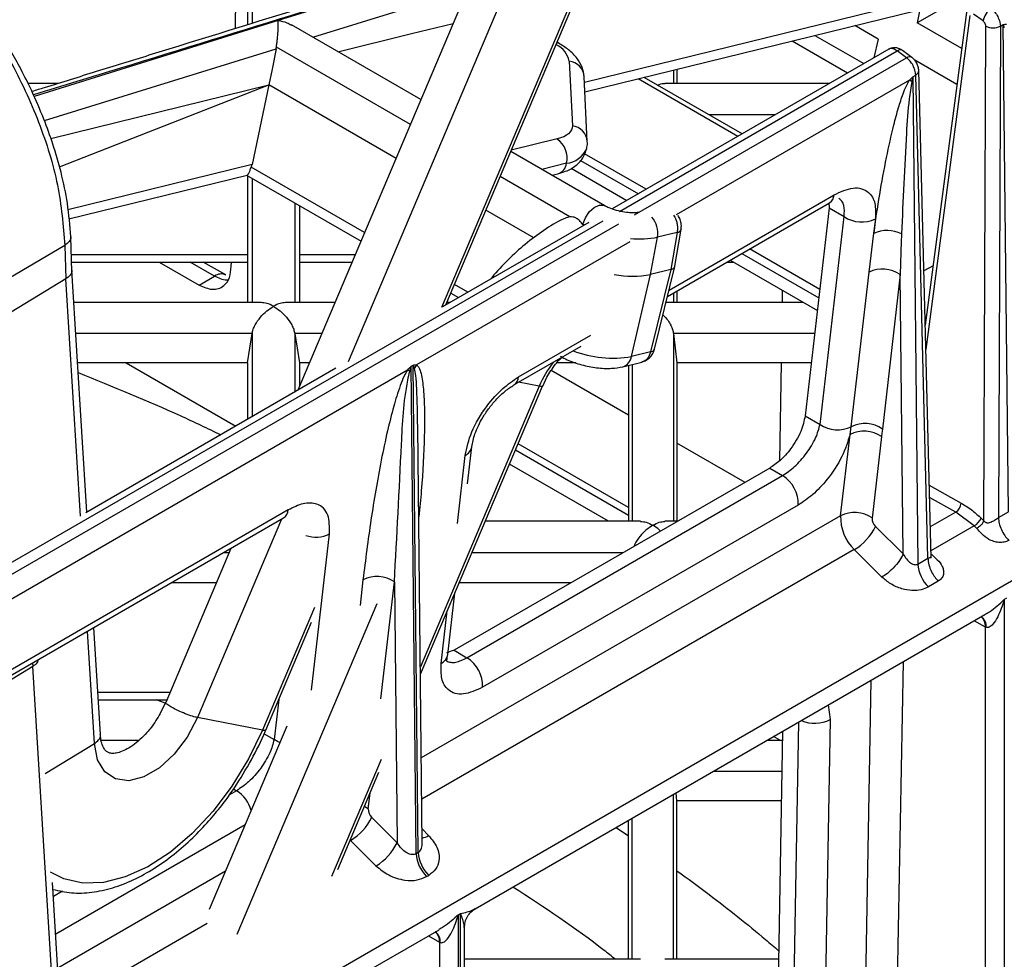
# Model space of a CAD drawing. Header units: millimetres. Extents: x 16 to 503, y 3 to 290.
# Tile 39 of 172: x 112.65 to 117.74, y 77.98 to 82.84. Entities that reach past the tile are written whole.
import ezdxf

# ---------------------------------------------------------------- set-up
doc = ezdxf.new("R2010")
doc.units = ezdxf.units.MM

msp = doc.modelspace()

# ---------------------------------------------------------------- linework, layer by layer
at = {"color": 7, "linetype": 'Continuous', "lineweight": 25}
for p, q in [((106.3021, 73.3086), (123.4903, 83.2311)), ((115.0399, 83.159), (113.9859, 82.8311)), ((113.7645, 82.7896), (113.7694, 83.0664)), ((115.0058, 83.088), (114.0874, 80.9189)), ((117.7911, 83.057), (115.5694, 82.5101)), ((113.8263, 83.0335), (113.8263, 82.8087)), ((113.8507, 83.0194), (113.8507, 82.8163)), ((114.1651, 82.7445), (114.9656, 82.9931)), ((115.1701, 83.0093), (114.3475, 81.0663)), ((115.5061, 82.9438), (114.8303, 81.3477)), ((114.8523, 81.3604), (115.523, 82.9445)), ((115.5717, 82.4615), (117.6429, 82.9714)), ((117.4888, 82.9335), (117.2893, 82.8197)), ((117.3042, 82.888), (117.2893, 82.8197)), ((117.5463, 82.8857), (117.3313, 81.2559)), ((117.5623, 82.8571), (117.3345, 81.1301)), ((117.6304, 82.8286), (117.5811, 82.8632)), ((113.9859, 82.8311), (112.7237, 82.4373)), ((114.7238, 82.4219), (114.055, 82.8081)), ((117.0873, 82.7352), (116.9667, 82.8049)), ((117.52, 82.6865), (117.2893, 82.8197)), ((117.6345, 80.2434), (117.6447, 82.8019)), ((117.7202, 82.8021), (117.7101, 80.2605)), ((117.7202, 82.8021), (117.7351, 82.8107)), ((117.7617, 80.2903), (117.7351, 82.8107)), ((116.7604, 82.7541), (117.0135, 82.608)), ((112.7764, 82.3137), (113.9751, 82.6854)), ((114.6691, 82.2926), (113.9763, 82.6926)), ((115.4333, 82.7157), (115.4275, 82.719)), ((116.6431, 82.7253), (116.9298, 82.5597)), ((117.0873, 82.7352), (117.0664, 82.6386)), ((117.1429, 82.6828), (115.712, 81.8567)), ((115.7498, 81.8442), (117.1869, 82.6738)), ((115.8279, 81.8263), (117.2347, 82.6384)), ((117.2347, 82.6384), (117.1869, 82.6738)), ((117.262, 82.6407), (117.2142, 82.6762)), ((115.4907, 82.6214), (115.5066, 82.287)), ((117.4954, 82.4997), (117.2768, 82.6259)), ((115.5839, 82.2053), (115.568, 82.5396)), ((116.3844, 82.2449), (115.8784, 82.537)), ((116.0296, 82.5742), (116.0296, 82.506)), ((116.0477, 82.5787), (116.0477, 82.506)), ((117.2674, 82.5407), (117.2823, 82.5493)), ((117.2674, 82.5407), (117.2939, 80.0203)), ((117.3455, 80.0501), (117.2823, 82.5493)), ((117.3618, 80.0508), (117.2981, 82.5721)), ((112.8486, 82.506), (112.6915, 82.506)), ((112.8102, 82.2202), (113.9374, 82.4977)), ((112.8546, 82.0738), (113.9374, 82.4977)), ((113.9374, 82.4977), (113.8502, 82.0868)), ((114.5951, 82.118), (113.9374, 82.4977)), ((116.362, 82.2319), (115.8469, 82.5293)), ((116.8367, 82.506), (115.9853, 82.506)), ((117.2496, 82.5223), (116.0439, 81.8263)), ((116.5555, 82.3436), (116.2134, 82.3436)), ((115.4277, 82.2184), (115.1909, 82.1601)), ((115.6742, 81.8733), (115.1882, 82.1538)), ((115.8881, 81.9584), (115.5698, 82.1421)), ((113.8502, 82.0868), (112.8987, 81.8526)), ((115.477, 82.0928), (115.3486, 82.0612)), ((115.5487, 82.1078), (115.8479, 81.9351)), ((112.9036, 81.8047), (113.8244, 82.0314)), ((113.8211, 82.032), (114.4138, 81.6898)), ((113.8263, 82.029), (113.8263, 81.3729)), ((114.4327, 81.7344), (113.8463, 82.073)), ((115.4944, 81.8161), (115.1335, 82.0245)), ((115.4009, 82.0311), (115.432, 82.0387)), ((115.4999, 82.0674), (115.7884, 81.9008)), ((113.8507, 82.0149), (113.8507, 81.3729)), ((116.0068, 81.4374), (116.8598, 81.9298)), ((114.0712, 81.8876), (114.0712, 81.3729)), ((114.0956, 81.8736), (114.0956, 81.3729)), ((115.9987, 81.4047), (116.8365, 81.8883)), ((116.8336, 81.8885), (116.8347, 81.8617)), ((115.3073, 81.7069), (115.0595, 81.8499)), ((116.8347, 81.8617), (116.7106, 80.787)), ((116.8347, 81.8617), (116.9114, 81.8174)), ((111.9772, 79.6664), (115.6662, 81.796)), ((112.0266, 79.6318), (115.7463, 81.7791)), ((115.5919, 81.7874), (114.8354, 81.3507)), ((115.4944, 81.8161), (115.4742, 81.8107)), ((115.5615, 81.7774), (115.5568, 81.7802)), ((115.5607, 81.774), (115.5615, 81.7774)), ((115.5681, 81.7737), (115.5615, 81.7774)), ((116.7874, 80.7427), (116.9114, 81.8174)), ((117.074, 81.8061), (117.0653, 81.7306)), ((116.0484, 81.7357), (115.9463, 81.7106)), ((116.0484, 81.7357), (116.0158, 81.544)), ((116.0351, 81.5501), (116.0693, 81.7514)), ((116.0695, 81.7533), (116.0693, 81.7514)), ((117.0408, 81.5298), (117.0653, 81.7306)), ((112.8818, 81.6679), (112.4583, 81.4192)), ((112.8818, 81.6679), (112.8872, 81.4945)), ((112.9185, 81.5336), (112.9129, 81.7129)), ((115.8031, 81.6873), (114.7014, 81.0513)), ((115.9112, 81.5182), (115.9463, 81.7106)), ((112.9157, 81.6216), (113.8263, 81.6216)), ((114.0956, 81.6216), (114.385, 81.6216)), ((116.3827, 81.6263), (116.781, 81.3965)), ((116.786, 81.44), (116.423, 81.6496)), ((112.917, 81.5822), (113.8263, 81.5822)), ((113.3708, 81.5822), (113.5766, 81.4633)), ((113.6566, 81.5095), (113.5307, 81.5822)), ((113.7143, 81.5152), (113.5982, 81.5822)), ((113.7431, 81.5595), (113.7435, 81.5822)), ((114.0956, 81.5822), (114.3683, 81.5822)), ((116.3062, 81.5822), (116.3404, 81.5822)), ((116.3233, 81.592), (116.7735, 81.3321)), ((112.9953, 80.2884), (112.9182, 81.5407)), ((115.8123, 81.0933), (115.9112, 81.5182)), ((116.0158, 81.544), (115.9112, 81.5182)), ((116.0158, 81.544), (115.9113, 81.1177)), ((115.9318, 81.132), (116.0365, 81.5588)), ((116.9486, 80.7306), (117.0408, 81.5298)), ((117.202, 81.5177), (117.1097, 80.7185)), ((117.2172, 80.0723), (117.202, 81.5177)), ((117.3718, 81.563), (117.3243, 81.5363)), ((112.8872, 81.4945), (112.4639, 81.2374)), ((112.9626, 80.2674), (112.8872, 81.4945)), ((113.5766, 81.4633), (113.6566, 81.5095)), ((114.9665, 81.4263), (114.8972, 81.4663)), ((114.8783, 81.4217), (114.9184, 81.3986)), ((116.0296, 81.4225), (116.0296, 81.3729)), ((116.0477, 81.433), (116.0477, 81.3729)), ((116.5923, 81.4367), (116.5912, 81.3729)), ((113.8979, 81.3729), (112.9286, 81.3729)), ((114.2797, 81.3729), (114.024, 81.3729)), ((114.874, 81.3729), (114.8576, 81.3729)), ((116.7028, 81.3729), (115.9909, 81.3729)), ((113.8506, 81.2126), (112.9384, 81.2126)), ((113.8263, 81.061), (113.8506, 81.2126)), ((113.8507, 81.2131), (113.8507, 80.7822)), ((114.0712, 81.2131), (114.0712, 80.9095)), ((114.0713, 81.2126), (114.0956, 81.061)), ((114.2118, 81.2126), (114.0713, 81.2126)), ((116.0296, 81.2126), (116.0477, 81.061)), ((116.0296, 81.2126), (116.0296, 80.2412)), ((116.7598, 81.2126), (116.0296, 81.2126)), ((115.228, 80.9878), (115.6028, 81.2042)), ((115.2047, 80.9463), (115.5517, 81.1466)), ((115.9113, 81.1177), (115.8123, 81.0933)), ((113.8263, 81.061), (112.9477, 81.061)), ((113.1996, 81.061), (113.7666, 80.7337)), ((113.8263, 81.061), (113.8263, 80.7681)), ((114.0956, 81.061), (114.0956, 80.9381)), ((114.1476, 81.061), (114.0956, 81.061)), ((115.5245, 81.061), (115.4262, 81.061)), ((115.7677, 81.0407), (115.8664, 81.065)), ((116.0477, 81.061), (116.0477, 80.2412)), ((116.7423, 81.061), (116.0477, 81.061)), ((116.5858, 81.061), (116.577, 80.5532)), ((112.1061, 79.5531), (114.6543, 81.0241)), ((114.2844, 81.0326), (112.991, 80.2859)), ((114.6728, 81.0429), (114.6837, 81.0491)), ((114.6993, 78.5225), (114.6728, 81.0429)), ((114.7102, 78.5288), (114.6837, 81.0491)), ((115.7972, 80.7904), (115.3978, 81.021)), ((115.7972, 81.048), (115.7972, 80.2412)), ((115.8154, 81.0525), (115.8154, 80.2412)), ((115.3351, 80.9395), (115.2289, 80.9602)), ((115.3532, 80.9396), (115.3743, 80.986)), ((115.3351, 80.9395), (114.7207, 79.4885)), ((114.7211, 79.4502), (115.352, 80.9402)), ((116.7106, 80.787), (116.7874, 80.7427)), ((114.7073, 80.714), (114.707, 80.7303)), ((114.7303, 78.5741), (114.7076, 80.7302)), ((116.9427, 80.6904), (116.9486, 80.7306)), ((116.8941, 80.2697), (116.9427, 80.6904)), ((117.1052, 80.6791), (117.0566, 80.2584)), ((114.9641, 80.4343), (114.9863, 80.6267)), ((115.2127, 80.6112), (115.7972, 80.2737)), ((115.7972, 80.3127), (115.2259, 80.6425)), ((116.3997, 80.4426), (116.0477, 80.6458)), ((114.9121, 80.2304), (114.9527, 80.5815)), ((116.5271, 80.5162), (114.8953, 79.5742)), ((115.6936, 80.2412), (115.1812, 80.537)), ((116.5271, 80.5162), (116.5936, 80.4778)), ((114.9618, 79.5357), (116.5936, 80.4778)), ((117.3523, 80.4277), (117.5169, 80.3359)), ((117.4902, 80.2891), (117.3538, 80.3651)), ((114.0368, 80.3001), (112.405, 79.3581)), ((116.6746, 80.3251), (115.0428, 79.3831)), ((112.3817, 79.3166), (114.0135, 80.2586)), ((114.0029, 80.2525), (113.5683, 79.2261)), ((116.8941, 80.2697), (114.7256, 79.0179)), ((115.8596, 80.2412), (115.056, 80.2412)), ((116.0508, 80.2412), (115.9853, 80.2412)), ((117.4902, 80.2891), (117.3577, 80.2126)), ((117.5848, 80.2173), (117.4902, 80.2891)), ((117.6208, 80.2569), (117.6345, 80.2434)), ((117.7101, 80.2605), (117.7617, 80.2903)), ((117.0743, 80.2148), (117.2172, 80.0723)), ((117.5848, 80.2173), (117.3608, 80.0881)), ((117.5985, 80.2038), (117.5848, 80.2173)), ((114.1577, 79.3681), (114.251, 80.1764)), ((113.7414, 80.1015), (113.4041, 79.3049)), ((116.9648, 80.0952), (114.7279, 78.8039)), ((117.1077, 79.9527), (116.9648, 80.0952)), ((113.7318, 80.0789), (113.7022, 80.0789)), ((115.7696, 80.0789), (114.9873, 80.0789)), ((117.2939, 80.0203), (117.3455, 80.0501)), ((117.3612, 80.0727), (117.3649, 80.069)), ((114.4241, 79.9388), (114.4088, 79.8064)), ((113.6659, 79.9232), (113.4326, 79.9232)), ((114.5169, 79.323), (114.5866, 79.9275)), ((114.5866, 79.9275), (114.6008, 78.5791)), ((115.5, 79.9232), (114.9214, 79.9232)), ((117.3991, 79.9317), (117.3476, 79.9019)), ((114.8623, 79.552), (114.899, 79.8704)), ((117.7519, 79.8431), (117.7402, 79.8364)), ((117.7402, 79.8364), (117.7402, 76.2005)), ((114.495, 79.8144), (113.7709, 78.1042)), ((114.1732, 79.7957), (113.9043, 79.1606)), ((114.8286, 79.5068), (114.8599, 79.778)), ((115.005, 78.2379), (117.6397, 79.7589)), ((117.6191, 79.747), (117.6212, 79.7463)), ((113.066, 79.1383), (113.032, 79.692)), ((113.9212, 79.1613), (114.1576, 79.7195)), ((117.6427, 79.6947), (117.5846, 79.7271)), ((117.6427, 76.5159), (117.6427, 79.6947)), ((113.035, 79.0915), (112.9992, 79.6731)), ((114.8953, 79.5742), (114.8563, 79.5604)), ((114.8953, 79.5742), (114.9618, 79.5357)), ((112.7161, 79.4902), (112.2929, 79.2331)), ((112.7155, 79.5093), (112.7161, 79.4902)), ((112.8346, 77.565), (112.7161, 79.4902)), ((117.2168, 79.5147), (117.1738, 77.1169)), ((117.0113, 77.1184), (117.0526, 79.4199)), ((113.0526, 79.3569), (113.4261, 79.3569)), ((113.055, 79.3174), (113.4094, 79.3174)), ((113.4007, 79.3), (113.3569, 79.3174)), ((113.4031, 79.3051), (113.3761, 79.2476)), ((113.9882, 79.3196), (113.9644, 79.1131)), ((116.8299, 79.2914), (116.8404, 79.2161)), ((113.9043, 79.1606), (113.5683, 79.2261)), ((114.0298, 79.1823), (113.6282, 78.2339)), ((116.6477, 77.5565), (116.677, 79.2031)), ((116.8404, 79.2161), (116.8109, 77.5546)), ((113.9131, 79.1427), (113.9644, 79.1131)), ((116.5823, 79.1082), (116.5475, 79.1283)), ((116.5937, 79.155), (116.5661, 77.6036)), ((112.7801, 78.9366), (113.035, 79.0915)), ((113.2656, 79.1082), (113.0707, 79.1082)), ((116.5928, 79.1082), (116.5126, 79.1082)), ((114.5176, 79.0088), (114.2614, 78.4037)), ((114.294, 78.4413), (114.5068, 78.9439)), ((116.59, 78.9478), (116.2348, 78.9478)), ((113.7706, 78.8481), (113.7334, 78.8266)), ((113.7547, 78.8573), (113.7706, 78.8481)), ((114.4512, 78.7543), (114.4605, 78.8347)), ((116.0296, 77.9765), (116.0296, 78.8294)), ((116.0477, 78.7963), (116.0429, 78.837)), ((116.0477, 77.9765), (116.0477, 78.7963)), ((116.5873, 78.7963), (116.0477, 78.7963)), ((112.835, 78.1086), (113.8146, 78.6741)), ((114.6008, 78.5791), (114.4689, 78.7107)), ((115.7972, 77.9765), (115.7972, 78.6952)), ((115.8154, 77.9765), (115.8154, 78.7057)), ((114.7295, 78.6503), (114.7633, 78.6166)), ((115.7335, 78.6584), (115.7972, 78.6144)), ((114.3567, 78.5896), (114.3594, 78.5912)), ((114.3594, 78.5912), (114.4913, 78.4596)), ((114.7102, 78.5288), (114.6993, 78.5225)), ((112.8459, 77.9327), (113.7125, 78.433)), ((114.753, 78.4041), (114.7639, 78.4104)), ((112.8652, 77.6184), (112.8188, 78.3734)), ((112.8707, 78.3286), (112.8232, 78.3011)), ((114.9176, 78.2069), (114.9285, 78.2132)), ((114.9176, 74.571), (114.9176, 78.2069)), ((114.9285, 74.5773), (114.9285, 78.2132)), ((112.8587, 77.7248), (113.6183, 78.1633)), ((112.1824, 76.6084), (114.8172, 78.1295)), ((114.7966, 78.1175), (114.7986, 78.1169)), ((114.9488, 74.7847), (114.9488, 78.1405)), ((114.7626, 78.0979), (114.8197, 78.0655)), ((114.8197, 78.0655), (114.8197, 74.8878)), ((115.8596, 77.9765), (114.9488, 77.9765)), ((116.5727, 77.9765), (115.9853, 77.9765))]:
    msp.add_line(p, q, dxfattribs=at)
at = {"color": 7, "linetype": 'Continuous', "lineweight": 25, "flags": 128}
for points in [[(114.2943, 82.6699), (114.6746, 82.7633), (114.8908, 82.8164)], [(113.9751, 82.6854), (113.954, 82.5803), (113.9374, 82.4977)], [(115.4273, 82.7184), (115.4275, 82.7183), (115.4332, 82.7158)], [(115.5066, 82.287), (115.5058, 82.2757), (115.5023, 82.265), (115.4961, 82.255), (115.4872, 82.2458), (115.4759, 82.2375), (115.4621, 82.2301), (115.446, 82.2237), (115.4277, 82.2184)], [(115.5615, 81.7774), (115.5742, 81.8108), (115.5943, 81.8411), (115.6191, 81.8641), (115.6448, 81.8763), (115.6679, 81.8761), (115.6741, 81.8733)], [(117.1097, 80.7185), (117.1072, 80.6965), (117.1052, 80.6791)], [(113.5683, 79.2261), (113.5157, 79.1257), (113.4485, 79.0368), (113.3718, 78.9662), (113.2915, 78.9193), (113.2138, 78.8997), (113.1446, 78.9088), (113.0891, 78.9461), (113.0516, 79.0085), (113.035, 79.0915)], [(113.9043, 79.1606), (113.8326, 79.0123), (113.7466, 78.8714), (113.6487, 78.7419), (113.5415, 78.6273), (113.428, 78.5308), (113.3114, 78.455), (113.1949, 78.4021), (113.0816, 78.3736), (112.9747, 78.3701), (112.8773, 78.3918), (112.8079, 78.4269)], [(113.9935, 79.0973), (113.9818, 79.1026), (113.9644, 79.1131)], [(114.4512, 78.7543), (114.4339, 78.7648), (114.4321, 78.7657)]]:
    msp.add_lwpolyline(points, dxfattribs=at)
at = {"color": 7, "linetype": 'Continuous', "lineweight": 25}
for centre, radius, start, end in [((117.7242, 82.8109), 0.0955, 122.7875, 169.2897), ((117.6823, 82.8783), 0.0852, 243.8354, 296.4261), ((115.3717, 82.5962), 0.1216, 11.9167, 63.8909), ((117.2023, 82.6546), 0.0246, 60.9993, 128.7484), ((117.2501, 82.6192), 0.0246, 60.9059, 128.7619), ((115.4791, 82.533), 0.0892, 4.2948, 82.5243), ((117.2718, 82.5734), 0.0263, 293.6158, 357.1278), ((117.1215, 82.255), 0.2964, 61.7821, 64.3998), ((115.495, 82.1986), 0.0892, 4.2792, 82.5247), ((115.359, 82.119), 0.1208, 347.4956, 55.3448), ((115.4621, 82.2228), 0.1308, 276.5376, 335.2156), ((115.4117, 82.1013), 0.0658, 287.9152, 352.5854), ((116.8078, 81.9317), 0.052, 303.4937, 357.9525), ((115.8215, 81.7324), 0.1267, 350.0516, 40.3348), ((117.0023, 81.95), 0.1608, 235.5675, 296.466), ((116.0466, 81.7599), 0.0243, 274.4167, 339.45), ((117.1342, 81.5814), 0.1643, 63.0623, 114.8208), ((115.8557, 82.1541), 0.4527, 263.9512, 281.5551), ((113.6903, 81.4625), 0.0578, 65.2468, 125.7217), ((115.8144, 82.0211), 0.5121, 259.784, 280.9055), ((117.1109, 81.3846), 0.1613, 55.6312, 115.7853), ((115.716, 81.6707), 0.5854, 249.4278, 279.4745), ((115.9103, 81.1411), 0.0234, 272.3489, 337.1266), ((115.8515, 80.721), 0.5607, 142.3975, 157.0682), ((115.7489, 81.1019), 0.064, 286.9909, 352.2877), ((114.4748, 80.6868), 0.3821, 60.0071, 61.979), ((114.8111, 80.9755), 0.1333, 145.3288, 154.9824), ((115.1761, 80.9897), 0.052, 303.4138, 357.9581), ((116.8784, 80.8758), 0.1613, 235.6312, 295.7853), ((117.0143, 80.5465), 0.1608, 55.5675, 116.466), ((117.0187, 80.5854), 0.1613, 55.6312, 115.7853), ((114.9256, 80.6368), 0.0616, 296.0881, 350.6833), ((116.5014, 80.3311), 0.1733, 358.0332, 57.8508), ((113.9848, 80.302), 0.052, 303.4937, 357.9525), ((117.4568, 80.3392), 0.0602, 303.7031, 356.9249), ((117.125, 80.2618), 0.2311, 178.0326, 226.1104), ((116.9657, 80.1258), 0.1608, 55.5675, 116.466), ((117.1144, 80.2564), 0.0578, 178.0326, 226.1104), ((117.5351, 80.2986), 0.0952, 301.3921, 334.0226), ((116.8234, 80.3347), 0.2782, 300.5682, 334.4477), ((114.1798, 80.3173), 0.1578, 251.0064, 296.8146), ((117.4746, 80.0309), 0.181, 183.3558, 225.4303), ((114.4957, 79.7949), 0.1608, 55.5675, 116.466), ((117.5934, 79.701), 0.053, 351.4923, 60.6454), ((117.5836, 79.6999), 0.0593, 354.9751, 52.7451), ((114.8015, 79.5621), 0.0616, 296.0968, 350.5342), ((114.8696, 79.3891), 0.1733, 358.0332, 57.8508), ((116.7601, 79.3738), 0.1769, 246.9035, 296.9802), ((113.6737, 78.6974), 0.1791, 15.6848, 57.2421), ((114.509, 78.7523), 0.0578, 178.0326, 226.1104), ((114.218, 78.8307), 0.2782, 300.5682, 334.4477), ((114.7106, 78.6997), 0.0985, 281.3938, 302.3867), ((114.3499, 78.6991), 0.2782, 300.5682, 334.4477), ((114.8801, 78.5331), 0.181, 183.3558, 225.4303), ((114.8909, 78.5394), 0.181, 183.3558, 225.4303), ((114.7709, 78.0715), 0.053, 351.4923, 60.6454), ((114.7603, 78.0706), 0.0596, 355.1248, 52.1982)]:
    msp.add_arc(centre, radius, start, end, dxfattribs=at)
for points, knots in [([(111.6899, 83.6076), (111.7783, 83.5496), (111.9519, 83.4358), (112.1984, 83.1968), (112.4176, 82.9266), (112.6064, 82.6256), (112.7547, 82.3054), (112.8578, 81.9738), (112.8737, 81.7707), (112.8818, 81.6679)], [0, 0, 0, 0, 0.1480927, 0.2908876, 0.4302136, 0.5673187, 0.7098099, 0.8530168, 1, 1, 1, 1]), ([(112.9129, 81.7131), (112.9085, 81.7701), (112.9003, 81.8776), (112.8662, 82.0397), (112.824, 82.186), (112.7731, 82.3268), (112.717, 82.4569), (112.6582, 82.5752), (112.5849, 82.7081), (112.4739, 82.8849), (112.3343, 83.0686), (112.1881, 83.2312), (112.0517, 83.3629), (111.8941, 83.4935), (111.7815, 83.5644), (111.7221, 83.6018)], [0, 0, 0, 0, 0.084535, 0.159601, 0.2261, 0.284536, 0.350331, 0.402515, 0.446684, 0.535454, 0.655242, 0.727468, 0.808453, 0.898921, 1, 1, 1, 1]), ([(115.0551, 83.1897), (115.0228, 83.1797), (114.7191, 83.0854), (114.14, 82.9059), (113.5021, 82.7082), (113.0462, 82.5671), (112.8445, 82.5047), (112.7336, 82.4704), (112.7123, 82.4638)], [0, 0, 0, 0, 0.041343, 0.38906, 0.74176, 0.858121, 0.972694, 1, 1, 1, 1]), ([(115.0429, 83.1651), (114.4194, 82.9711), (113.6464, 82.7307), (112.8699, 82.4923), (112.7198, 82.4462)], [0, 0, 0, 0, 0.806704, 1, 1, 1, 1]), ([(117.6725, 82.8911), (117.6789, 82.8858), (117.6916, 82.8751), (117.7071, 82.8517), (117.7179, 82.8261), (117.7194, 82.8101), (117.7202, 82.8021)], [0, 0, 0, 0, 0.248366, 0.497821, 0.748365, 1, 1, 1, 1]), ([(113.9763, 82.6926), (113.9772, 82.6996), (113.979, 82.7137), (113.9822, 82.7428), (113.9849, 82.7759), (113.9865, 82.8086), (113.9861, 82.8235), (113.9859, 82.8311)], [0, 0, 0, 0, 0.121994, 0.247523, 0.494947, 0.742167, 1, 1, 1, 1]), ([(113.9859, 82.8311), (114.0011, 82.8283), (114.0257, 82.8239), (114.0464, 82.8115), (114.0543, 82.8068)], [0, 0, 0, 0, 0.6207094, 1, 1, 1, 1]), ([(117.6447, 82.8019), (117.6445, 82.8045), (117.644, 82.8099), (117.6402, 82.818), (117.6355, 82.8245), (117.6321, 82.8273), (117.6304, 82.8286)], [0, 0, 0, 0, 0.271926, 0.562004, 0.788077, 1, 1, 1, 1]), ([(117.7351, 82.8107), (117.7384, 82.811), (117.7441, 82.8115), (117.7497, 82.8121), (117.7521, 82.8124)], [0, 0, 0, 0, 0.559998, 1, 1, 1, 1]), ([(117.7405, 82.7926), (117.7395, 82.796), (117.7379, 82.8019), (117.736, 82.808), (117.7351, 82.8107)], [0, 0, 0, 0, 0.560001, 1, 1, 1, 1]), ([(113.9751, 82.6854), (113.9753, 82.6868), (113.9758, 82.6891), (113.9761, 82.6915), (113.9763, 82.6926)], [0, 0, 0, 0, 0.56, 1, 1, 1, 1]), ([(115.568, 82.5396), (115.5655, 82.5562), (115.5602, 82.5913), (115.5309, 82.6381), (115.4899, 82.68), (115.452, 82.7039), (115.4333, 82.7157)], [0, 0, 0, 0, 0.217019, 0.457879, 0.73162, 1, 1, 1, 1]), ([(117.2143, 82.6762), (117.209, 82.6794), (117.1982, 82.6862), (117.1788, 82.6906), (117.1591, 82.6901), (117.1477, 82.6848), (117.142, 82.6822)], [0, 0, 0, 0, 0.233828, 0.483002, 0.740785, 1, 1, 1, 1]), ([(117.1869, 82.6738), (117.1798, 82.678), (117.1658, 82.6862), (117.1498, 82.6874), (117.144, 82.6824), (117.1427, 82.6811)], [0, 0, 0, 0, 0.431904, 0.863808, 1, 1, 1, 1]), ([(117.2823, 82.5493), (117.2815, 82.5573), (117.2799, 82.5732), (117.2691, 82.5989), (117.2536, 82.6222), (117.241, 82.633), (117.2347, 82.6384)], [0, 0, 0, 0, 0.251635, 0.502179, 0.751634, 1, 1, 1, 1]), ([(117.2981, 82.5721), (117.2974, 82.5784), (117.2961, 82.5908), (117.2878, 82.6106), (117.2761, 82.6284), (117.2668, 82.6366), (117.2621, 82.6407)], [0, 0, 0, 0, 0.253414, 0.50425, 0.752983, 1, 1, 1, 1]), ([(117.2496, 82.5223), (117.253, 82.5257), (117.259, 82.5317), (117.2648, 82.5379), (117.2674, 82.5407)], [0, 0, 0, 0, 0.560002, 1, 1, 1, 1]), ([(117.2674, 82.5407), (117.2664, 82.5361), (117.2645, 82.5278), (117.2625, 82.5198), (117.2617, 82.5162)], [0, 0, 0, 0, 0.559999, 1, 1, 1, 1]), ([(115.9477, 82.497), (115.9506, 82.4984), (115.9639, 82.5049), (115.9759, 82.5052), (115.9853, 82.5054)], [0, 0, 0, 0, 0.221252, 1, 1, 1, 1]), ([(117.0653, 81.7306), (117.0751, 81.7972), (117.0942, 81.9266), (117.1285, 82.1135), (117.1615, 82.2639), (117.1907, 82.3741), (117.2127, 82.4418), (117.2309, 82.4894), (117.2442, 82.5127), (117.2496, 82.5223)], [0, 0, 0, 0, 0.262114, 0.509277, 0.720358, 0.831548, 0.917043, 0.965962, 1, 1, 1, 1]), ([(117.2617, 82.5162), (117.257, 82.4858), (117.2429, 82.3942), (117.2267, 82.1316), (117.2164, 81.9008), (117.2087, 81.7279)], [0, 0, 0, 0, 0.110598, 0.333724, 1, 1, 1, 1]), ([(115.5794, 82.168), (115.5805, 82.1705), (115.5853, 82.1823), (115.5845, 82.1952), (115.5839, 82.2053)], [0, 0, 0, 0, 0.220827, 1, 1, 1, 1]), ([(115.432, 82.0387), (115.4455, 82.0426), (115.4798, 82.0524), (115.5251, 82.0782), (115.565, 82.1187), (115.5749, 82.1526), (115.5794, 82.168)], [0, 0, 0, 0, 0.200896, 0.50767, 0.776896, 1, 1, 1, 1]), ([(113.8463, 82.073), (113.8471, 82.0755), (113.8486, 82.08), (113.8497, 82.0847), (113.8502, 82.0868)], [0, 0, 0, 0, 0.5599996, 1, 1, 1, 1]), ([(113.8243, 82.032), (113.8245, 82.0319), (113.8268, 82.0305), (113.8321, 82.0387), (113.8397, 82.0548), (113.8441, 82.0671), (113.8463, 82.073)], [0, 0, 0, 0, 0.057978, 0.5276, 0.773523, 1, 1, 1, 1]), ([(116.8598, 81.9298), (116.8939, 81.9452), (116.9651, 81.9771), (117.0389, 81.9527), (117.0763, 81.8912), (117.0747, 81.8338), (117.074, 81.8061)], [0, 0, 0, 0, 0.26931, 0.56119, 0.788964, 1, 1, 1, 1]), ([(115.8547, 81.8397), (115.8508, 81.8389), (115.8424, 81.8372), (115.8182, 81.836), (115.7848, 81.8383), (115.7443, 81.8457), (115.7062, 81.8576), (115.6839, 81.8678), (115.6755, 81.8725), (115.6742, 81.8733)], [0, 0, 0, 0, 0.117896, 0.255871, 0.421295, 0.608609, 0.805374, 0.968657, 1, 1, 1, 1]), ([(116.9114, 81.8174), (116.913, 81.8376), (116.9156, 81.8692), (116.9024, 81.8975), (116.8908, 81.9064), (116.8853, 81.9106)], [0, 0, 0, 0, 0.48007, 0.753896, 1, 1, 1, 1]), ([(116.0301, 81.8241), (116.0323, 81.8211), (116.0381, 81.8134), (116.044, 81.7972), (116.049, 81.7777), (116.051, 81.7564), (116.0493, 81.7427), (116.0484, 81.7357)], [0, 0, 0, 0, 0.124358, 0.324749, 0.537492, 0.762579, 1, 1, 1, 1]), ([(116.0693, 81.7514), (116.07, 81.7596), (116.0713, 81.7759), (116.0655, 81.8011), (116.0573, 81.8156), (116.0534, 81.8224)], [0, 0, 0, 0, 0.3521, 0.69244, 1, 1, 1, 1]), ([(115.4745, 81.8099), (115.4695, 81.8079), (115.4305, 81.7922), (115.3591, 81.7472), (115.2632, 81.6771), (115.1741, 81.5945), (115.1152, 81.5329), (115.0872, 81.4975), (115.085, 81.4947)], [0, 0, 0, 0, 0.035917, 0.2827, 0.523647, 0.754164, 0.980394, 1, 1, 1, 1]), ([(115.5568, 81.7802), (115.5525, 81.7858), (115.544, 81.797), (115.5286, 81.8085), (115.5116, 81.8157), (115.5002, 81.816), (115.4944, 81.8161)], [0, 0, 0, 0, 0.252051, 0.499698, 0.747917, 1, 1, 1, 1]), ([(115.5607, 81.774), (115.56, 81.7752), (115.5587, 81.7773), (115.5574, 81.7793), (115.5568, 81.7802)], [0, 0, 0, 0, 0.5600003, 1, 1, 1, 1]), ([(117.2087, 81.7279), (117.2073, 81.6886), (117.2048, 81.6184), (117.2028, 81.5484), (117.202, 81.5177)], [0, 0, 0, 0, 0.56, 1, 1, 1, 1]), ([(112.9123, 81.7131), (112.9125, 81.7124), (112.9154, 81.704), (112.9066, 81.6867), (112.8901, 81.6741), (112.8818, 81.6679)], [0, 0, 0, 0, 0.042073, 0.521037, 1, 1, 1, 1]), ([(112.9177, 81.54), (112.9179, 81.5394), (112.9209, 81.5309), (112.9117, 81.5134), (112.8951, 81.5006), (112.8872, 81.4945)], [0, 0, 0, 0, 0.03709, 0.538229, 1, 1, 1, 1]), ([(113.5766, 81.4633), (113.5998, 81.4533), (113.648, 81.4325), (113.7037, 81.4524), (113.7366, 81.4981), (113.741, 81.5395), (113.7431, 81.5595)], [0, 0, 0, 0, 0.270236, 0.5623964, 0.7897158, 1, 1, 1, 1]), ([(116.0158, 81.544), (116.0194, 81.5451), (116.0265, 81.5473), (116.0331, 81.5522), (116.0364, 81.5564), (116.0364, 81.5591), (116.0364, 81.5597)], [0, 0, 0, 0, 0.315148, 0.620683, 0.916613, 1, 1, 1, 1]), ([(113.7233, 81.4883), (113.7215, 81.4882), (113.7011, 81.4871), (113.6778, 81.4988), (113.6566, 81.5095)], [0, 0, 0, 0, 0.0904735, 1, 1, 1, 1]), ([(113.9609, 81.3532), (113.9493, 81.3591), (113.9274, 81.3703), (113.9073, 81.3716), (113.8979, 81.3723)], [0, 0, 0, 0, 0.533704, 1, 1, 1, 1]), ([(114.024, 81.3723), (114.0146, 81.3716), (113.9945, 81.3703), (113.9726, 81.3591), (113.9609, 81.3532)], [0, 0, 0, 0, 0.466336, 1, 1, 1, 1]), ([(113.8507, 81.2131), (113.8523, 81.2201), (113.8555, 81.2346), (113.8693, 81.2643), (113.8931, 81.2981), (113.9262, 81.3309), (113.9493, 81.3457), (113.9609, 81.3532)], [0, 0, 0, 0, 0.120203, 0.250701, 0.500277, 0.74989, 1, 1, 1, 1]), ([(113.9609, 81.3532), (113.9725, 81.3457), (113.9957, 81.3309), (114.0288, 81.2981), (114.0526, 81.2643), (114.0664, 81.2346), (114.0696, 81.2201), (114.0712, 81.2131)], [0, 0, 0, 0, 0.250128, 0.499736, 0.749306, 0.879791, 1, 1, 1, 1]), ([(115.9754, 81.3094), (115.9845, 81.2998), (115.9999, 81.2839), (116.0158, 81.2563), (116.0258, 81.2333), (116.0284, 81.2192), (116.0296, 81.2126)], [0, 0, 0, 0, 0.3556004, 0.5944212, 0.8084754, 1, 1, 1, 1]), ([(113.8506, 81.2126), (113.8506, 81.2127), (113.8507, 81.2129), (113.8507, 81.213), (113.8507, 81.2131)], [0, 0, 0, 0, 0.560001, 1, 1, 1, 1]), ([(114.0712, 81.2131), (114.0712, 81.213), (114.0712, 81.2128), (114.0713, 81.2127), (114.0713, 81.2126)], [0, 0, 0, 0, 0.559999, 1, 1, 1, 1]), ([(115.9113, 81.1177), (115.9093, 81.1111), (115.9054, 81.0983), (115.8956, 81.0831), (115.8841, 81.0728), (115.8742, 81.0664), (115.8679, 81.0661), (115.8662, 81.066)], [0, 0, 0, 0, 0.251264, 0.489063, 0.713387, 0.924227, 1, 1, 1, 1]), ([(115.8664, 81.065), (115.8742, 81.0677), (115.8897, 81.0729), (115.9092, 81.0889), (115.9243, 81.109), (115.9293, 81.1244), (115.9318, 81.1319)], [0, 0, 0, 0, 0.256537, 0.511718, 0.761085, 1, 1, 1, 1]), ([(115.3743, 80.986), (115.3887, 81.0092), (115.4087, 81.0414), (115.438, 81.0755), (115.4508, 81.0872), (115.4568, 81.0926)], [0, 0, 0, 0, 0.579091, 0.803508, 1, 1, 1, 1]), ([(115.4451, 81.0945), (115.4565, 81.0884), (115.4895, 81.0708), (115.5533, 81.0488), (115.633, 81.0334), (115.7065, 81.0298), (115.7485, 81.0373), (115.7677, 81.0407)], [0, 0, 0, 0, 0.122045, 0.353167, 0.57845, 0.807049, 1, 1, 1, 1]), ([(112.9509, 81.0102), (113.1297, 80.9379), (113.3827, 80.8358), (113.6196, 80.7221), (113.689, 80.6888)], [0, 0, 0, 0, 0.706994, 1, 1, 1, 1]), ([(114.6543, 81.0241), (114.6481, 81.0132), (114.6327, 80.9864), (114.6086, 80.9226), (114.5795, 80.828), (114.5478, 80.6992), (114.5065, 80.5026), (114.4624, 80.2447), (114.437, 80.0419), (114.4241, 79.9388)], [0, 0, 0, 0, 0.027831, 0.068909, 0.163042, 0.277286, 0.416091, 0.703095, 1, 1, 1, 1]), ([(114.5866, 79.9275), (114.5991, 80.1648), (114.6172, 80.5095), (114.6342, 80.8709), (114.6625, 81.0024), (114.6658, 81.0177)], [0, 0, 0, 0, 0.6613897, 0.9604991, 1, 1, 1, 1]), ([(114.6728, 81.0429), (114.6694, 81.0393), (114.6634, 81.033), (114.6571, 81.0268), (114.6543, 81.0241)], [0, 0, 0, 0, 0.559998, 1, 1, 1, 1]), ([(114.6658, 81.0177), (114.6672, 81.0224), (114.6696, 81.0307), (114.6718, 81.0391), (114.6728, 81.0429)], [0, 0, 0, 0, 0.560001, 1, 1, 1, 1]), ([(114.6837, 81.0491), (114.6871, 81.0495), (114.6931, 81.0502), (114.6989, 81.0509), (114.7014, 81.0513)], [0, 0, 0, 0, 0.559998, 1, 1, 1, 1]), ([(114.6903, 81.0318), (114.6891, 81.035), (114.687, 81.0407), (114.6847, 81.0466), (114.6837, 81.0491)], [0, 0, 0, 0, 0.560001, 1, 1, 1, 1]), ([(114.707, 80.7303), (114.706, 80.7963), (114.7047, 80.8859), (114.6995, 80.9871), (114.6927, 81.0199), (114.6903, 81.0318)], [0, 0, 0, 0, 0.638758, 0.867998, 1, 1, 1, 1]), ([(114.7014, 81.0513), (114.7058, 81.0466), (114.7168, 81.035), (114.7285, 80.9918), (114.7384, 80.9197), (114.7428, 80.8117), (114.7412, 80.638), (114.7318, 80.4534), (114.7171, 80.3102), (114.7125, 80.2653)], [0, 0, 0, 0, 0.033352, 0.082579, 0.195386, 0.332292, 0.498633, 0.842571, 1, 1, 1, 1]), ([(114.9527, 80.5815), (114.9613, 80.6215), (114.9792, 80.7047), (115.0556, 80.8318), (115.144, 80.9312), (115.2008, 80.9694), (115.228, 80.9878)], [0, 0, 0, 0, 0.271211, 0.563669, 0.79051, 1, 1, 1, 1]), ([(114.9863, 80.6266), (114.9905, 80.6483), (114.997, 80.6822), (115.0204, 80.7368), (115.0452, 80.7826), (115.0775, 80.83), (115.1161, 80.8757), (115.1599, 80.9172), (115.1896, 80.9365), (115.2048, 80.9463)], [0, 0, 0, 0, 0.201725, 0.315701, 0.43784, 0.567767, 0.705077, 0.849297, 1, 1, 1, 1]), ([(115.3517, 80.9404), (115.3506, 80.9393), (115.3485, 80.9374), (115.3393, 80.9389), (115.3351, 80.9395)], [0, 0, 0, 0, 0.540801, 1, 1, 1, 1]), ([(116.7106, 80.787), (116.7049, 80.7604), (116.6929, 80.7049), (116.642, 80.6202), (116.5831, 80.5539), (116.5452, 80.5284), (116.5271, 80.5162)], [0, 0, 0, 0, 0.271211, 0.563669, 0.79051, 1, 1, 1, 1]), ([(116.5936, 80.4778), (116.6146, 80.4919), (116.6467, 80.5136), (116.6885, 80.5568), (116.718, 80.5931), (116.7442, 80.6327), (116.7719, 80.6843), (116.7814, 80.72), (116.7874, 80.7427)], [0, 0, 0, 0, 0.237533, 0.364255, 0.497205, 0.620936, 0.758623, 1, 1, 1, 1]), ([(116.9427, 80.6904), (116.9306, 80.6525), (116.9058, 80.5741), (116.8318, 80.4625), (116.7508, 80.3758), (116.6994, 80.3417), (116.6746, 80.3251)], [0, 0, 0, 0, 0.272985, 0.563105, 0.78864, 1, 1, 1, 1]), ([(114.251, 80.1764), (114.251, 80.2115), (114.2511, 80.2843), (114.1952, 80.3351), (114.1188, 80.3394), (114.0634, 80.3129), (114.0368, 80.3001)], [0, 0, 0, 0, 0.271211, 0.563669, 0.79051, 1, 1, 1, 1]), ([(117.5169, 80.3359), (117.5368, 80.3237), (117.5723, 80.3019), (117.606, 80.2707), (117.6208, 80.2569)], [0, 0, 0, 0, 0.560012, 1, 1, 1, 1]), ([(117.6345, 80.2434), (117.6327, 80.2397), (117.6289, 80.2321), (117.6185, 80.2198), (117.6078, 80.2099), (117.6016, 80.2058), (117.5985, 80.2038)], [0, 0, 0, 0, 0.270541, 0.562357, 0.789457, 1, 1, 1, 1]), ([(117.6345, 80.2434), (117.6357, 80.242), (117.6381, 80.2393), (117.6427, 80.2363), (117.6479, 80.2344), (117.6548, 80.2336), (117.6641, 80.2348), (117.6716, 80.2374), (117.6821, 80.2422), (117.6918, 80.248), (117.703, 80.2558), (117.7079, 80.2591), (117.7101, 80.2605)], [0, 0, 0, 0, 0.062065, 0.12499, 0.191568, 0.264173, 0.378997, 0.525603, 0.540893, 0.77608, 0.900895, 1, 1, 1, 1]), ([(115.9225, 80.2208), (115.911, 80.2132), (115.8882, 80.1982), (115.8562, 80.165), (115.834, 80.1341), (115.8264, 80.115), (115.8247, 80.1107)], [0, 0, 0, 0, 0.304871, 0.608956, 0.913035, 1, 1, 1, 1]), ([(115.8596, 80.2407), (115.8691, 80.24), (115.8891, 80.2384), (115.911, 80.2269), (115.9225, 80.2208)], [0, 0, 0, 0, 0.4749698, 1, 1, 1, 1]), ([(115.9225, 80.2208), (115.934, 80.2269), (115.9559, 80.2384), (115.9758, 80.24), (115.9853, 80.2407)], [0, 0, 0, 0, 0.525069, 1, 1, 1, 1]), ([(115.9624, 80.1902), (115.9604, 80.1923), (115.9479, 80.2055), (115.9341, 80.2138), (115.9225, 80.2208)], [0, 0, 0, 0, 0.158336, 1, 1, 1, 1]), ([(117.7637, 80.1422), (117.7561, 80.1388), (117.7408, 80.1322), (117.713, 80.1312), (117.6858, 80.1364), (117.6539, 80.1496), (117.6247, 80.1738), (117.6068, 80.1943), (117.5985, 80.2038)], [0, 0, 0, 0, 0.146461, 0.290185, 0.42838, 0.559901, 0.795752, 1, 1, 1, 1]), ([(117.2172, 80.0723), (117.2118, 80.0612), (117.2006, 80.0381), (117.1691, 80.0011), (117.1362, 79.9711), (117.1169, 79.9587), (117.1077, 79.9527)], [0, 0, 0, 0, 0.2702613, 0.5624294, 0.7897364, 1, 1, 1, 1]), ([(117.2172, 80.0723), (117.2225, 80.0634), (117.233, 80.0457), (117.251, 80.0286), (117.2663, 80.02), (117.2767, 80.017), (117.2861, 80.0168), (117.2913, 80.0192), (117.2939, 80.0203)], [0, 0, 0, 0, 0.284742, 0.567368, 0.696013, 0.808308, 0.906908, 1, 1, 1, 1]), ([(117.3455, 80.0501), (117.3474, 80.051), (117.3519, 80.0531), (117.3567, 80.0548), (117.3597, 80.0561), (117.361, 80.0571), (117.3613, 80.0576), (117.3615, 80.058), (117.3614, 80.0584), (117.3613, 80.0587)], [0, 0, 0, 0, 0.189273, 0.427735, 0.662493, 0.827838, 0.878461, 0.907691, 1, 1, 1, 1]), ([(117.3455, 80.0501), (117.3464, 80.0391), (117.3484, 80.0166), (117.362, 79.9825), (117.3795, 79.9532), (117.3927, 79.9388), (117.3991, 79.9317)], [0, 0, 0, 0, 0.274285, 0.561403, 0.785715, 1, 1, 1, 1]), ([(117.3623, 80.0507), (117.3623, 80.0507), (117.3626, 80.0505), (117.3621, 80.0524), (117.3618, 80.056), (117.3616, 80.0586)], [0, 0, 0, 0, 0.026479, 0.317563, 1, 1, 1, 1]), ([(117.3649, 80.069), (117.3748, 80.0604), (117.3961, 80.0418), (117.4191, 80.014), (117.4272, 79.9872), (117.4266, 79.9659), (117.4179, 79.9458), (117.4054, 79.9364), (117.3991, 79.9317)], [0, 0, 0, 0, 0.204248, 0.440099, 0.57162, 0.709815, 0.853539, 1, 1, 1, 1]), ([(117.3476, 79.9019), (117.3356, 79.8964), (117.3105, 79.8849), (117.2623, 79.8816), (117.2075, 79.891), (117.1519, 79.9147), (117.1221, 79.9403), (117.1077, 79.9527)], [0, 0, 0, 0, 0.171094, 0.357259, 0.552988, 0.783714, 1, 1, 1, 1]), ([(117.6392, 79.7597), (117.6474, 79.7643), (117.6854, 79.7858), (117.716, 79.8141), (117.7402, 79.8364)], [0, 0, 0, 0, 0.213641, 1, 1, 1, 1]), ([(117.7402, 79.8364), (117.7301, 79.8055), (117.715, 79.7593), (117.6863, 79.7125), (117.6671, 79.6948), (117.654, 79.6907), (117.6484, 79.6923), (117.6458, 79.6931)], [0, 0, 0, 0, 0.499782, 0.749651, 0.897607, 0.952697, 1, 1, 1, 1]), ([(117.6458, 79.6931), (117.6452, 79.6934), (117.6442, 79.6939), (117.6431, 79.6945), (117.6427, 79.6947)], [0, 0, 0, 0, 0.56, 1, 1, 1, 1]), ([(114.8554, 79.5191), (114.8562, 79.5194), (114.8578, 79.5199), (114.8607, 79.541), (114.8623, 79.5519)], [0, 0, 0, 0, 0.482103, 1, 1, 1, 1]), ([(114.8554, 79.5192), (114.8625, 79.5162), (114.8764, 79.5105), (114.9109, 79.5117), (114.9417, 79.5262), (114.9618, 79.5357)], [0, 0, 0, 0, 0.267305, 0.522217, 1, 1, 1, 1]), ([(112.7422, 79.5203), (112.7412, 79.5166), (112.7382, 79.5053), (112.725, 79.4963), (112.7161, 79.4902)], [0, 0, 0, 0, 0.3229833, 1, 1, 1, 1]), ([(115.0428, 79.3831), (115.0086, 79.3678), (114.9374, 79.3358), (114.8637, 79.3602), (114.8263, 79.4217), (114.8278, 79.4792), (114.8286, 79.5068)], [0, 0, 0, 0, 0.26931, 0.56119, 0.788964, 1, 1, 1, 1]), ([(113.5683, 79.2261), (113.56, 79.2281), (113.5425, 79.2322), (113.5054, 79.2456), (113.4677, 79.2619), (113.4351, 79.2784), (113.4127, 79.2927), (113.402, 79.302), (113.4051, 79.3037), (113.4058, 79.3041)], [0, 0, 0, 0, 0.151157, 0.315201, 0.479244, 0.6304, 0.781572, 0.945662, 1, 1, 1, 1]), ([(113.3761, 79.2476), (113.3608, 79.2228), (113.3394, 79.1879), (113.3027, 79.1438), (113.2707, 79.111), (113.2328, 79.0805), (113.1956, 79.0581), (113.1616, 79.0447), (113.1337, 79.04), (113.1134, 79.0422), (113.1011, 79.0479), (113.0884, 79.0593), (113.0759, 79.0833), (113.0676, 79.1113), (113.067, 79.1328), (113.0669, 79.1391)], [0, 0, 0, 0, 0.111117, 0.156002, 0.228664, 0.301313, 0.376296, 0.451786, 0.528657, 0.609934, 0.70662, 0.796893, 0.88621, 0.966604, 1, 1, 1, 1]), ([(113.035, 79.0915), (113.0429, 79.0976), (113.0596, 79.1104), (113.0688, 79.1283), (113.0655, 79.1372), (113.0651, 79.1381)], [0, 0, 0, 0, 0.451316, 0.941108, 1, 1, 1, 1]), ([(113.8374, 78.9901), (113.8632, 79.0384), (113.8934, 79.0948), (113.9175, 79.153), (113.9209, 79.1613)], [0, 0, 0, 0, 0.857382, 1, 1, 1, 1]), ([(113.9209, 79.1615), (113.9198, 79.1604), (113.9177, 79.1585), (113.9085, 79.1599), (113.9043, 79.1606)], [0, 0, 0, 0, 0.5408015, 1, 1, 1, 1]), ([(113.9644, 79.1131), (113.9584, 79.0903), (113.9489, 79.0547), (113.9212, 79.003), (113.895, 78.9635), (113.8655, 78.9271), (113.8237, 78.8839), (113.7916, 78.8622), (113.7706, 78.8481)], [0, 0, 0, 0, 0.241377, 0.379064, 0.502795, 0.635745, 0.762467, 1, 1, 1, 1]), ([(112.821, 78.3373), (112.8528, 78.3302), (112.9174, 78.3159), (113.0218, 78.3204), (113.1296, 78.3433), (113.2382, 78.3854), (113.345, 78.4443), (113.4474, 78.5174), (113.5418, 78.6004), (113.6236, 78.6859), (113.6913, 78.7679), (113.7637, 78.8658), (113.8084, 78.9413), (113.8374, 78.9901)], [0, 0, 0, 0, 0.094674, 0.19204, 0.29021, 0.388158, 0.48501, 0.5799, 0.671533, 0.755675, 0.82633, 0.887666, 1, 1, 1, 1]), ([(114.7633, 78.6166), (114.7796, 78.5968), (114.813, 78.5561), (114.8223, 78.4919), (114.8041, 78.4405), (114.7769, 78.4201), (114.7639, 78.4104)], [0, 0, 0, 0, 0.278394, 0.573118, 0.796437, 1, 1, 1, 1]), ([(114.6993, 78.5225), (114.6961, 78.521), (114.6894, 78.518), (114.6774, 78.5176), (114.664, 78.5204), (114.6445, 78.5295), (114.6212, 78.5485), (114.6076, 78.5689), (114.6008, 78.5791)], [0, 0, 0, 0, 0.098464, 0.201485, 0.316578, 0.445867, 0.723729, 1, 1, 1, 1]), ([(114.7102, 78.5288), (114.7131, 78.5308), (114.719, 78.5351), (114.7255, 78.5453), (114.7292, 78.5583), (114.7312, 78.5683), (114.7303, 78.5739), (114.7302, 78.5741)], [0, 0, 0, 0, 0.218829, 0.447827, 0.703589, 0.990996, 1, 1, 1, 1]), ([(114.4913, 78.4596), (114.5121, 78.4424), (114.5549, 78.4071), (114.6339, 78.3832), (114.7041, 78.3827), (114.7372, 78.3972), (114.753, 78.4041)], [0, 0, 0, 0, 0.278394, 0.573118, 0.796437, 1, 1, 1, 1]), ([(116.0477, 78.4343), (116.1035, 78.3933), (116.2621, 78.2768), (116.4365, 78.1384), (116.5511, 78.0398), (116.5735, 78.0204)], [0, 0, 0, 0, 0.303681, 0.863547, 1, 1, 1, 1]), ([(115.7281, 77.9765), (115.7095, 77.9915), (115.5462, 78.123), (115.3622, 78.2433), (115.1992, 78.35)], [0, 0, 0, 0, 0.113954, 1, 1, 1, 1]), ([(114.9176, 78.2069), (114.8935, 78.1847), (114.8628, 78.1563), (114.8248, 78.1349), (114.8167, 78.1303)], [0, 0, 0, 0, 0.7863549, 1, 1, 1, 1]), ([(114.8233, 78.0637), (114.8258, 78.0629), (114.8314, 78.0612), (114.8445, 78.0654), (114.8637, 78.0831), (114.8924, 78.1298), (114.9075, 78.1761), (114.9176, 78.2069)], [0, 0, 0, 0, 0.047301, 0.10239, 0.250344, 0.500209, 1, 1, 1, 1]), ([(114.9285, 78.2132), (114.9517, 78.2183), (114.9813, 78.2247), (115.0004, 78.2362), (115.0045, 78.2387)], [0, 0, 0, 0, 0.786355, 1, 1, 1, 1]), ([(114.9477, 78.1405), (114.9477, 78.145), (114.9478, 78.1644), (114.9369, 78.192), (114.9285, 78.2132)], [0, 0, 0, 0, 0.231491, 1, 1, 1, 1]), ([(114.9488, 78.139), (114.9495, 78.1491), (114.9511, 78.1694), (114.9635, 78.1977), (114.9819, 78.222), (114.9983, 78.2332), (115.0063, 78.2386)], [0, 0, 0, 0, 0.250898, 0.507081, 0.759539, 1, 1, 1, 1]), ([(114.8197, 78.0655), (114.8203, 78.0652), (114.8215, 78.0645), (114.8227, 78.064), (114.8233, 78.0637)], [0, 0, 0, 0, 0.56, 1, 1, 1, 1])]:
    msp.add_open_spline(points, degree=3, knots=knots, dxfattribs=at)
msp.add_open_spline([(117.7101, 80.2605), (117.7109, 80.2506), (117.7125, 80.2306), (117.7242, 80.1983), (117.7413, 80.1672), (117.7563, 80.1505), (117.7637, 80.1422)], degree=3, dxfattribs=at)

doc.saveas('drawing.dxf')
